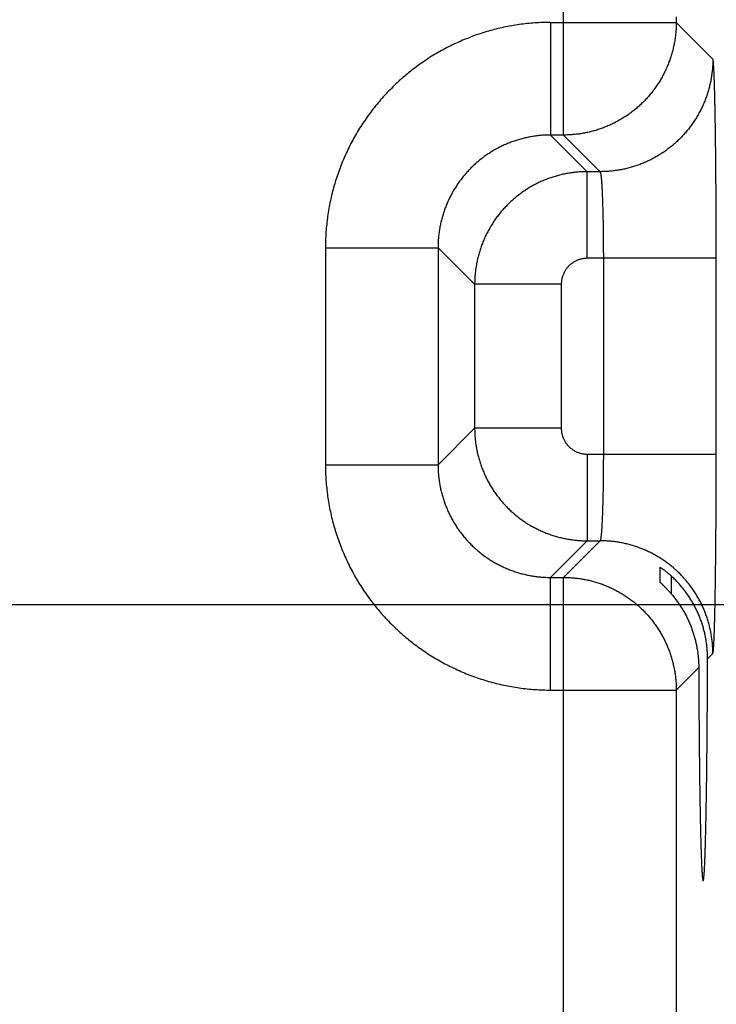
# Model space of a CAD drawing. Header units: inches. Extents: x 0 to 34, y 0 to 22.
# Tile 79 of 126: x 15.641 to 16.124, y 17.952 to 18.633. Entities that reach past the tile are written whole.
import ezdxf

# ---------------------------------------------------------------- set-up
doc = ezdxf.new("R2010")
doc.units = ezdxf.units.IN
doc.header["$LTSCALE"] = 1.87
doc.header["$MEASUREMENT"] = 0
doc.layers.get('0').update_dxf_attribs({"linetype": 'CONTINUOUS'})
doc.layers.add('DIMENSIONS', color=7, linetype='CONTINUOUS')
doc.styles.get("Standard").update_dxf_attribs({"font": 'txt', "width": 0.8})
doc.dimstyles.new('DIMSTYLE_1', dxfattribs={"dimtxt": 0.125, "dimasz": 0.18, "dimexe": 0.18, "dimexo": 0.0625, "dimgap": 0.09, "dimtad": 0, "dimtih": 1, "dimtoh": 1, "dimdec": 3, "dimzin": 4, "dimdsep": 46, "dimtxsty": 'STANDARD', "dimblk": '_FILLED', "dimblk1": '_FILLED', "dimblk2": '_FILLED', "dimcen": 0.09, "dimadec": 0, "dimazin": 0, "dimtp": 0.01, "dimtm": 0.01, "dimtfac": 1, "dimtdec": 3, "dimtofl": 0, "dimtmove": 0, "dimatfit": 3, "dimldrblk": '_FILLED', "dimfxl": 1, "dimtolj": 1, "dimtzin": 4, "dimarcsym": 0})

# ---------------------------------------------------------------- blocks, each defined once
blk = doc.blocks.new('*D12')
at = {"layer": 'DIMENSIONS', "color": 2, "linetype": 'CONTINUOUS'}
blk.add_line((15.38663, 18.22825), (16.95889, 18.22825), dxfattribs=at)
at = {"layer": 'DIMENSIONS', "color": 2, "linetype": 'CONTINUOUS', "width": 0.8}
for s, p in [('[', (17.54639, 18.16575)), (']', (18.14639, 18.16575)), ('.739', (17.02139, 18.16575)), ('18.77', (17.64639, 18.16575))]:
    blk.add_text(s, height=0.125, dxfattribs=at).set_placement(p)
blk = doc.blocks.new('_FILLED')
at = {"color": 0, "linetype": 'BYBLOCK'}
blk.add_solid([(0, 0), (-1, 0.1736), (-1, -0.1736)], dxfattribs=at)
blk = doc.blocks.new('*D13')
at = {"layer": 'DIMENSIONS', "color": 2, "linetype": 'CONTINUOUS'}
blk.add_line((15.38663, 17.29825), (16.95861, 17.29825), dxfattribs=at)
at = {"layer": 'DIMENSIONS', "color": 2, "linetype": 'CONTINUOUS', "width": 0.8}
for s, p in [('[', (17.64611, 17.23575)), (']', (18.24611, 17.23575)), ('1.669', (17.02111, 17.23575)), ('42.39', (17.74611, 17.23575))]:
    blk.add_text(s, height=0.125, dxfattribs=at).set_placement(p)
blk = doc.blocks.new('*D14')
at = {"layer": 'DIMENSIONS', "color": 2, "linetype": 'CONTINUOUS'}
blk.add_line((15.38663, 16.36825), (16.95833, 16.36825), dxfattribs=at)
at = {"layer": 'DIMENSIONS', "color": 2, "linetype": 'CONTINUOUS', "width": 0.8}
for s, p in [('[', (17.64583, 16.30575)), (']', (18.24583, 16.30575)), ('2.599', (17.02083, 16.30575)), ('66.01', (17.74583, 16.30575))]:
    blk.add_text(s, height=0.125, dxfattribs=at).set_placement(p)
blk = doc.blocks.new('*D15')
at = {"layer": 'DIMENSIONS', "color": 2, "linetype": 'CONTINUOUS'}
blk.add_line((15.38663, 15.43825), (16.95804, 15.43825), dxfattribs=at)
at = {"layer": 'DIMENSIONS', "color": 2, "linetype": 'CONTINUOUS', "width": 0.8}
for s, p in [('[', (17.64554, 15.37575)), (']', (18.24554, 15.37575)), ('3.529', (17.02054, 15.37575)), ('89.64', (17.74554, 15.37575))]:
    blk.add_text(s, height=0.125, dxfattribs=at).set_placement(p)
blk = doc.blocks.new('*D16')
at = {"layer": 'DIMENSIONS', "color": 2, "linetype": 'CONTINUOUS'}
blk.add_line((15.38663, 14.50825), (16.95776, 14.50825), dxfattribs=at)
at = {"layer": 'DIMENSIONS', "color": 2, "linetype": 'CONTINUOUS', "width": 0.8}
for s, p in [('[', (17.64526, 14.44575)), (']', (18.34526, 14.44575)), ('4.459', (17.02026, 14.44575)), ('113.26', (17.74526, 14.44575))]:
    blk.add_text(s, height=0.125, dxfattribs=at).set_placement(p)
blk = doc.blocks.new('*D17')
at = {"layer": 'DIMENSIONS', "color": 2, "linetype": 'CONTINUOUS'}
blk.add_line((15.38663, 13.57825), (16.95748, 13.57825), dxfattribs=at)
at = {"layer": 'DIMENSIONS', "color": 2, "linetype": 'CONTINUOUS', "width": 0.8}
for s, p in [('[', (17.64498, 13.51575)), (']', (18.34498, 13.51575)), ('5.389', (17.01998, 13.51575)), ('136.88', (17.74498, 13.51575))]:
    blk.add_text(s, height=0.125, dxfattribs=at).set_placement(p)
blk = doc.blocks.new('*D18')
at = {"layer": 'DIMENSIONS', "color": 2, "linetype": 'CONTINUOUS'}
blk.add_line((15.38663, 12.64825), (16.95719, 12.64825), dxfattribs=at)
at = {"layer": 'DIMENSIONS', "color": 2, "linetype": 'CONTINUOUS', "width": 0.8}
for s, p in [('[', (17.64469, 12.58575)), (']', (18.24469, 12.58575)), ('6.319', (17.01969, 12.58575)), ('160.5', (17.74469, 12.58575))]:
    blk.add_text(s, height=0.125, dxfattribs=at).set_placement(p)
blk = doc.blocks.new('*D19')
at = {"layer": 'DIMENSIONS', "color": 2, "linetype": 'CONTINUOUS'}
blk.add_line((15.38663, 11.71825), (16.95691, 11.71825), dxfattribs=at)
at = {"layer": 'DIMENSIONS', "color": 2, "linetype": 'CONTINUOUS', "width": 0.8}
for s, p in [('[', (17.64441, 11.65575)), (']', (18.34441, 11.65575)), ('7.249', (17.01941, 11.65575)), ('184.12', (17.74441, 11.65575))]:
    blk.add_text(s, height=0.125, dxfattribs=at).set_placement(p)
blk = doc.blocks.new('*D20')
at = {"layer": 'DIMENSIONS', "color": 2, "linetype": 'CONTINUOUS'}
blk.add_line((15.71228, 11.04125), (16.9567, 11.04125), dxfattribs=at)
at = {"layer": 'DIMENSIONS', "color": 2, "linetype": 'CONTINUOUS', "width": 0.8}
for s, p in [('[', (17.6442, 10.97875)), (']', (18.3442, 10.97875)), ('7.926', (17.0192, 10.97875)), ('201.32', (17.7442, 10.97875))]:
    blk.add_text(s, height=0.125, dxfattribs=at).set_placement(p)

msp = doc.modelspace()

# ---------------------------------------------------------------- linework, layer by layer
at = {"color": 7, "linetype": 'CONTINUOUS'}
for p, q in [((16.01805, 18.5534), (16.01805, 18.71311)), ((16.00902, 18.63138), (16.00902, 18.5534)), ((16.00902, 18.63138), (16.09603, 18.63138)), ((16.09603, 18.63512), (16.09603, 18.63138)), ((16.1214, 18.60601), (16.09603, 18.63138)), ((16.00902, 18.5534), (16.03439, 18.52803)), ((16.01805, 18.5534), (16.00902, 18.5534)), ((16.04342, 18.52803), (16.01805, 18.5534)), ((16.03439, 18.46804), (16.03439, 18.52803)), ((16.04342, 18.52803), (16.03439, 18.52803)), ((15.85305, 18.47541), (15.85305, 18.3251)), ((15.85305, 18.47541), (15.93103, 18.47541)), ((15.93103, 18.47541), (15.93103, 18.3251)), ((15.93103, 18.47541), (15.9564, 18.45004)), ((16.12377, 18.46804), (16.03439, 18.46804)), ((16.04578, 18.33247), (16.04578, 18.46804)), ((16.12377, 18.33247), (16.12377, 18.46804)), ((15.9564, 18.45004), (15.9564, 18.35047)), ((16.01639, 18.45004), (15.9564, 18.45004)), ((16.01639, 18.45004), (16.01639, 18.35047)), ((15.93103, 18.3251), (15.9564, 18.35047)), ((16.01639, 18.35047), (15.9564, 18.35047)), ((16.03439, 18.33247), (16.03439, 18.27248)), ((16.03439, 18.33247), (16.12377, 18.33247)), ((15.85305, 18.3251), (15.93103, 18.3251)), ((16.00902, 18.24711), (16.03439, 18.27248)), ((16.01805, 18.24711), (16.04342, 18.27248)), ((16.03439, 18.27248), (16.04342, 18.27248)), ((16.08481, 18.24386), (16.08481, 18.25415)), ((16.00902, 18.16912), (16.00902, 18.24711)), ((16.00902, 18.24711), (16.01805, 18.24711)), ((16.01805, 17.6234), (16.01805, 18.24711)), ((16.09254, 18.24817), (16.09254, 18.23581)), ((16.11775, 18.19083), (16.1214, 18.19449)), ((16.09603, 18.16912), (16.11164, 18.18472)), ((16.00902, 18.16912), (16.09603, 18.16912)), ((16.09603, 18.16912), (16.09603, 17.70138))]:
    msp.add_line(p, q, dxfattribs=at)
for points, knots in [([(16.00902, 18.63138), (16.00721, 18.63138), (16.00359, 18.63132), (15.99816, 18.63104), (15.99274, 18.63056), (15.98733, 18.6299), (15.98195, 18.62905), (15.97661, 18.62801), (15.9713, 18.62679), (15.96604, 18.62538), (15.96083, 18.62379), (15.95568, 18.62201), (15.95059, 18.62006), (15.94558, 18.61793), (15.94064, 18.61563), (15.93579, 18.61316), (15.93103, 18.61052), (15.92636, 18.60772), (15.92179, 18.60475), (15.91733, 18.60163), (15.91298, 18.59835), (15.90874, 18.59492), (15.90463, 18.59135), (15.90065, 18.58764), (15.8968, 18.58379), (15.89308, 18.5798), (15.88951, 18.57569), (15.88608, 18.57146), (15.88281, 18.56711), (15.87968, 18.56265), (15.87672, 18.55808), (15.87391, 18.55341), (15.87127, 18.54865), (15.8688, 18.5438), (15.8665, 18.53886), (15.86437, 18.53385), (15.86242, 18.52876), (15.86065, 18.52361), (15.85905, 18.5184), (15.85764, 18.51314), (15.85642, 18.50783), (15.85538, 18.50248), (15.85453, 18.4971), (15.85387, 18.4917), (15.85339, 18.48627), (15.85311, 18.48084), (15.85305, 18.47722), (15.85305, 18.47541)], [0, 0, 0, 0, 0.022161, 0.044356, 0.066574, 0.088801, 0.111028, 0.133246, 0.155464, 0.177691, 0.199926, 0.222163, 0.244394, 0.266622, 0.288847, 0.311071, 0.333295, 0.35552, 0.377746, 0.399972, 0.422198, 0.444423, 0.466649, 0.488874, 0.511099, 0.533323, 0.555548, 0.577774, 0.6, 0.622226, 0.644452, 0.666678, 0.688903, 0.711128, 0.733352, 0.755576, 0.777805, 0.800041, 0.822277, 0.844507, 0.866729, 0.888953, 0.911185, 0.933417, 0.955638, 0.977836, 1, 1, 1, 1]), ([(16.09603, 18.63138), (16.09603, 18.63031), (16.09599, 18.62816), (16.09579, 18.62494), (16.09545, 18.62174), (16.09499, 18.61855), (16.09439, 18.61538), (16.09366, 18.61224), (16.09281, 18.60913), (16.09182, 18.60606), (16.09071, 18.60303), (16.08948, 18.60005), (16.08812, 18.59713), (16.08665, 18.59426), (16.08505, 18.59146), (16.08334, 18.58872), (16.08153, 18.58606), (16.0796, 18.58348), (16.07756, 18.58097), (16.07543, 18.57856), (16.0732, 18.57623), (16.07087, 18.574), (16.06845, 18.57186), (16.06595, 18.56983), (16.06337, 18.5679), (16.0607, 18.56608), (16.05797, 18.56438), (16.05517, 18.56278), (16.0523, 18.56131), (16.04937, 18.55995), (16.04639, 18.55872), (16.04337, 18.55761), (16.0403, 18.55662), (16.03719, 18.55576), (16.03405, 18.55504), (16.03088, 18.55444), (16.02769, 18.55398), (16.02448, 18.55364), (16.02127, 18.55344), (16.01912, 18.5534), (16.01805, 18.5534)], [0, 0, 0, 0, 0.026315, 0.05263, 0.078945, 0.105261, 0.131577, 0.157893, 0.184209, 0.210526, 0.236843, 0.263161, 0.289478, 0.315796, 0.342114, 0.368432, 0.39475, 0.421068, 0.447387, 0.473705, 0.500023, 0.526342, 0.55266, 0.578978, 0.605297, 0.631615, 0.657932, 0.68425, 0.710567, 0.736885, 0.763203, 0.789519, 0.815835, 0.842151, 0.868467, 0.894785, 0.921098, 0.947404, 0.973703, 1, 1, 1, 1]), ([(16.1214, 18.60601), (16.1214, 18.60494), (16.12136, 18.60279), (16.12116, 18.59957), (16.12082, 18.59637), (16.12036, 18.59318), (16.11976, 18.59001), (16.11903, 18.58687), (16.11818, 18.58376), (16.11719, 18.58069), (16.11608, 18.57766), (16.11485, 18.57468), (16.11349, 18.57176), (16.11202, 18.56889), (16.11042, 18.56609), (16.10872, 18.56335), (16.1069, 18.56069), (16.10497, 18.55811), (16.10294, 18.5556), (16.1008, 18.55319), (16.09857, 18.55086), (16.09624, 18.54863), (16.09383, 18.54649), (16.09132, 18.54446), (16.08874, 18.54253), (16.08608, 18.54072), (16.08334, 18.53901), (16.08054, 18.53741), (16.07767, 18.53594), (16.07475, 18.53458), (16.07177, 18.53335), (16.06874, 18.53224), (16.06567, 18.53125), (16.06256, 18.5304), (16.05942, 18.52967), (16.05625, 18.52907), (16.05306, 18.52861), (16.04986, 18.52827), (16.04664, 18.52807), (16.04449, 18.52803), (16.04342, 18.52803)], [0, 0, 0, 0, 0.026313, 0.052627, 0.078941, 0.105256, 0.131571, 0.157886, 0.184201, 0.210517, 0.236833, 0.263149, 0.289465, 0.315782, 0.342098, 0.368415, 0.394732, 0.421049, 0.447367, 0.473684, 0.500001, 0.526318, 0.552636, 0.578953, 0.60527, 0.631587, 0.657904, 0.68422, 0.710537, 0.736853, 0.763169, 0.789485, 0.8158, 0.842115, 0.86843, 0.894745, 0.921059, 0.947373, 0.973687, 1, 1, 1, 1]), ([(16.12377, 18.46804), (16.12377, 18.46969), (16.12377, 18.473), (16.12376, 18.47797), (16.12376, 18.48293), (16.12375, 18.48787), (16.12373, 18.49279), (16.12371, 18.49767), (16.12369, 18.50252), (16.12367, 18.50732), (16.12365, 18.51207), (16.12362, 18.51677), (16.12358, 18.52139), (16.12355, 18.52595), (16.12351, 18.53044), (16.12347, 18.53484), (16.12343, 18.53916), (16.12338, 18.54338), (16.12333, 18.5475), (16.12328, 18.55152), (16.12323, 18.55544), (16.12317, 18.55923), (16.12311, 18.56291), (16.12305, 18.56647), (16.12299, 18.56989), (16.12292, 18.57319), (16.12286, 18.57634), (16.12279, 18.57936), (16.12272, 18.58223), (16.12264, 18.58495), (16.12257, 18.58752), (16.12249, 18.58993), (16.12241, 18.59218), (16.12234, 18.59427), (16.12226, 18.5962), (16.12218, 18.59796), (16.12209, 18.59955), (16.12201, 18.60097), (16.12193, 18.60221), (16.12184, 18.60328), (16.12176, 18.60417), (16.12168, 18.60489), (16.12159, 18.60543), (16.12151, 18.60578), (16.12145, 18.60597), (16.1214, 18.60601)], [0, 0, 0, 0, 0.035977, 0.071975, 0.107921, 0.143744, 0.179376, 0.214763, 0.249874, 0.284676, 0.319114, 0.353132, 0.386681, 0.419721, 0.452213, 0.484116, 0.515391, 0.545996, 0.575888, 0.605026, 0.633377, 0.660905, 0.687572, 0.713339, 0.73817, 0.762041, 0.784923, 0.806782, 0.827586, 0.847306, 0.865922, 0.883412, 0.89975, 0.914912, 0.928879, 0.941638, 0.953174, 0.963469, 0.972505, 0.980274, 0.986769, 0.991984, 0.995917, 0.998574, 1, 1, 1, 1]), ([(16.00902, 18.5534), (16.00795, 18.5534), (16.0058, 18.55335), (16.00258, 18.55315), (15.99937, 18.55282), (15.99618, 18.55236), (15.99301, 18.55176), (15.98986, 18.55104), (15.98676, 18.55018), (15.98368, 18.5492), (15.98066, 18.54809), (15.97768, 18.54686), (15.97475, 18.5455), (15.97188, 18.54403), (15.96908, 18.54243), (15.96635, 18.54073), (15.96368, 18.53891), (15.9611, 18.53698), (15.9586, 18.53495), (15.95618, 18.53282), (15.95385, 18.53059), (15.95162, 18.52826), (15.94949, 18.52584), (15.94746, 18.52334), (15.94553, 18.52076), (15.94371, 18.51809), (15.942, 18.51536), (15.94041, 18.51256), (15.93893, 18.50969), (15.93758, 18.50676), (15.93635, 18.50378), (15.93524, 18.50076), (15.93425, 18.49768), (15.9334, 18.49457), (15.93267, 18.49143), (15.93207, 18.48826), (15.93161, 18.48506), (15.93128, 18.48186), (15.93108, 18.47863), (15.93103, 18.47648), (15.93103, 18.47541)], [0, 0, 0, 0, 0.026326, 0.05265, 0.078971, 0.105291, 0.131612, 0.157932, 0.18425, 0.210565, 0.236878, 0.263188, 0.289496, 0.315803, 0.34211, 0.368417, 0.394724, 0.421029, 0.447334, 0.473639, 0.499944, 0.526249, 0.552554, 0.578861, 0.605169, 0.631478, 0.657787, 0.684098, 0.71041, 0.736723, 0.763038, 0.789358, 0.815684, 0.842013, 0.868345, 0.894675, 0.921003, 0.947332, 0.973663, 1, 1, 1, 1]), ([(16.03439, 18.52803), (16.03332, 18.52803), (16.03117, 18.52798), (16.02795, 18.52778), (16.02474, 18.52745), (16.02155, 18.52698), (16.01838, 18.52638), (16.01524, 18.52566), (16.01213, 18.5248), (16.00906, 18.52381), (16.00603, 18.5227), (16.00305, 18.52147), (16.00012, 18.52011), (15.99726, 18.51863), (15.99445, 18.51704), (15.99172, 18.51533), (15.98906, 18.51352), (15.98648, 18.51159), (15.98398, 18.50956), (15.98156, 18.50743), (15.97924, 18.50519), (15.977, 18.50287), (15.97487, 18.50045), (15.97284, 18.49795), (15.97091, 18.49536), (15.96909, 18.4927), (15.96738, 18.48997), (15.96579, 18.48716), (15.96431, 18.48429), (15.96296, 18.48137), (15.96172, 18.47839), (15.96061, 18.47536), (15.95963, 18.47229), (15.95877, 18.46918), (15.95804, 18.46604), (15.95745, 18.46287), (15.95698, 18.45968), (15.95665, 18.45648), (15.95645, 18.45326), (15.9564, 18.45111), (15.9564, 18.45004)], [0, 0, 0, 0, 0.02633, 0.052658, 0.078985, 0.10531, 0.131635, 0.157961, 0.184286, 0.210609, 0.236933, 0.26326, 0.289587, 0.315904, 0.342203, 0.368494, 0.394785, 0.42108, 0.447383, 0.473692, 0.500001, 0.526307, 0.552615, 0.578933, 0.605258, 0.631584, 0.657907, 0.684231, 0.710561, 0.736892, 0.763218, 0.789538, 0.815859, 0.842182, 0.868502, 0.894809, 0.921107, 0.947401, 0.973698, 1, 1, 1, 1]), ([(16.04578, 18.46804), (16.04578, 18.46892), (16.04578, 18.47069), (16.04577, 18.47335), (16.04576, 18.47599), (16.04575, 18.47862), (16.04572, 18.48123), (16.0457, 18.48381), (16.04567, 18.48636), (16.04563, 18.48887), (16.04559, 18.49134), (16.04555, 18.49377), (16.0455, 18.49615), (16.04545, 18.49847), (16.04539, 18.50073), (16.04533, 18.50293), (16.04527, 18.50506), (16.0452, 18.50711), (16.04513, 18.50909), (16.04506, 18.51099), (16.04498, 18.51281), (16.0449, 18.51453), (16.04481, 18.51617), (16.04473, 18.5177), (16.04464, 18.51915), (16.04455, 18.52049), (16.04445, 18.52173), (16.04435, 18.52286), (16.04426, 18.52388), (16.04416, 18.5248), (16.04406, 18.5256), (16.04395, 18.52629), (16.04385, 18.52686), (16.04375, 18.52732), (16.04365, 18.52767), (16.04355, 18.52789), (16.04346, 18.52801), (16.04342, 18.52803)], [0, 0, 0, 0, 0.044232, 0.088379, 0.132351, 0.176063, 0.219431, 0.262369, 0.304793, 0.34662, 0.387767, 0.428152, 0.467698, 0.506326, 0.543961, 0.580529, 0.615958, 0.650179, 0.683124, 0.714728, 0.744929, 0.77367, 0.800892, 0.826542, 0.850571, 0.872933, 0.893583, 0.912482, 0.929595, 0.94489, 0.958341, 0.969924, 0.979626, 0.987442, 0.993383, 0.997502, 1, 1, 1, 1]), ([(16.03439, 18.46804), (16.03405, 18.46804), (16.03336, 18.46802), (16.03232, 18.46793), (16.03128, 18.46778), (16.03026, 18.46757), (16.02924, 18.46729), (16.02825, 18.46697), (16.02727, 18.46658), (16.02632, 18.46614), (16.0254, 18.46564), (16.0245, 18.46509), (16.02364, 18.46449), (16.02282, 18.46384), (16.02204, 18.46314), (16.02129, 18.4624), (16.0206, 18.46161), (16.01995, 18.46079), (16.01934, 18.45993), (16.01879, 18.45904), (16.0183, 18.45812), (16.01785, 18.45716), (16.01747, 18.45619), (16.01714, 18.45519), (16.01687, 18.45417), (16.01666, 18.45315), (16.0165, 18.45211), (16.01641, 18.45108), (16.01639, 18.45038), (16.01639, 18.45004)], [0, 0, 0, 0, 0.036617, 0.073427, 0.110383, 0.147443, 0.184567, 0.221713, 0.258844, 0.295937, 0.333007, 0.370073, 0.407151, 0.444244, 0.481347, 0.518455, 0.555564, 0.592666, 0.629753, 0.666826, 0.703904, 0.741008, 0.778157, 0.815328, 0.852478, 0.889563, 0.92654, 0.963368, 1, 1, 1, 1]), ([(15.9564, 18.35047), (15.9564, 18.34939), (15.95645, 18.34724), (15.95665, 18.34402), (15.95698, 18.34081), (15.95745, 18.33762), (15.95805, 18.33445), (15.95877, 18.33131), (15.95963, 18.3282), (15.96062, 18.32513), (15.96173, 18.3221), (15.96296, 18.31912), (15.96432, 18.3162), (15.9658, 18.31333), (15.96739, 18.31053), (15.9691, 18.3078), (15.97091, 18.30514), (15.97284, 18.30255), (15.97487, 18.30005), (15.977, 18.29764), (15.97924, 18.29531), (15.98156, 18.29308), (15.98398, 18.29094), (15.98648, 18.28891), (15.98907, 18.28698), (15.99173, 18.28516), (15.99447, 18.28346), (15.99727, 18.28186), (16.00014, 18.28039), (16.00306, 18.27903), (16.00604, 18.27779), (16.00907, 18.27668), (16.01214, 18.2757), (16.01525, 18.27484), (16.01839, 18.27412), (16.02156, 18.27352), (16.02475, 18.27306), (16.02795, 18.27272), (16.03117, 18.27252), (16.03332, 18.27248), (16.03439, 18.27248)], [0, 0, 0, 0, 0.02633, 0.052658, 0.078985, 0.10531, 0.131635, 0.157961, 0.184286, 0.210609, 0.236933, 0.26326, 0.289587, 0.315904, 0.342203, 0.368494, 0.394785, 0.42108, 0.447383, 0.473692, 0.500001, 0.526307, 0.552615, 0.578933, 0.605258, 0.631584, 0.657907, 0.684231, 0.710561, 0.736892, 0.763218, 0.789538, 0.815859, 0.842182, 0.868502, 0.894809, 0.921107, 0.947401, 0.973698, 1, 1, 1, 1]), ([(16.01639, 18.35047), (16.01639, 18.35012), (16.01641, 18.34943), (16.0165, 18.34839), (16.01665, 18.34736), (16.01687, 18.34633), (16.01714, 18.34532), (16.01747, 18.34432), (16.01785, 18.34334), (16.0183, 18.34239), (16.01879, 18.34147), (16.01934, 18.34058), (16.01994, 18.33972), (16.02059, 18.33889), (16.02129, 18.33811), (16.02203, 18.33737), (16.02282, 18.33667), (16.02364, 18.33602), (16.0245, 18.33542), (16.02539, 18.33487), (16.02632, 18.33437), (16.02727, 18.33393), (16.02824, 18.33354), (16.02924, 18.33321), (16.03026, 18.33294), (16.03128, 18.33273), (16.03232, 18.33258), (16.03335, 18.33249), (16.03405, 18.33247), (16.03439, 18.33247)], [0, 0, 0, 0, 0.036617, 0.073427, 0.110383, 0.147443, 0.184567, 0.221713, 0.258844, 0.295937, 0.333007, 0.370073, 0.407151, 0.444244, 0.481347, 0.518455, 0.555564, 0.592666, 0.629753, 0.666826, 0.703904, 0.741008, 0.778157, 0.815328, 0.852478, 0.889563, 0.92654, 0.963368, 1, 1, 1, 1]), ([(16.04342, 18.27248), (16.04346, 18.2725), (16.04355, 18.27261), (16.04365, 18.27284), (16.04375, 18.27318), (16.04385, 18.27364), (16.04395, 18.27422), (16.04406, 18.27491), (16.04416, 18.27571), (16.04426, 18.27662), (16.04435, 18.27765), (16.04445, 18.27878), (16.04455, 18.28002), (16.04464, 18.28136), (16.04473, 18.2828), (16.04481, 18.28434), (16.0449, 18.28597), (16.04498, 18.2877), (16.04506, 18.28951), (16.04513, 18.29141), (16.0452, 18.29339), (16.04527, 18.29545), (16.04533, 18.29758), (16.04539, 18.29977), (16.04545, 18.30203), (16.0455, 18.30436), (16.04555, 18.30673), (16.04559, 18.30916), (16.04563, 18.31163), (16.04567, 18.31415), (16.0457, 18.3167), (16.04572, 18.31928), (16.04575, 18.32188), (16.04576, 18.32451), (16.04577, 18.32716), (16.04578, 18.32981), (16.04578, 18.33158), (16.04578, 18.33247)], [0, 0, 0, 0, 0.002498, 0.006617, 0.012558, 0.020374, 0.030076, 0.041659, 0.05511, 0.070405, 0.087518, 0.106417, 0.127067, 0.149429, 0.173458, 0.199108, 0.22633, 0.255071, 0.285272, 0.316876, 0.349821, 0.384042, 0.419471, 0.456039, 0.493674, 0.532302, 0.571848, 0.612233, 0.65338, 0.695207, 0.737631, 0.780569, 0.823937, 0.867649, 0.911621, 0.955768, 1, 1, 1, 1]), ([(16.1214, 18.19449), (16.12145, 18.19454), (16.12151, 18.19472), (16.12159, 18.19508), (16.12168, 18.19562), (16.12176, 18.19633), (16.12184, 18.19722), (16.12193, 18.19829), (16.12201, 18.19954), (16.12209, 18.20096), (16.12218, 18.20255), (16.12226, 18.2043), (16.12234, 18.20623), (16.12241, 18.20832), (16.12249, 18.21057), (16.12257, 18.21299), (16.12264, 18.21555), (16.12272, 18.21827), (16.12279, 18.22114), (16.12286, 18.22416), (16.12292, 18.22732), (16.12299, 18.23061), (16.12305, 18.23404), (16.12311, 18.23759), (16.12317, 18.24127), (16.12323, 18.24507), (16.12328, 18.24898), (16.12333, 18.253), (16.12338, 18.25713), (16.12343, 18.26135), (16.12347, 18.26566), (16.12351, 18.27007), (16.12355, 18.27455), (16.12358, 18.27911), (16.12362, 18.28374), (16.12365, 18.28843), (16.12367, 18.29318), (16.12369, 18.29799), (16.12371, 18.30283), (16.12373, 18.30772), (16.12375, 18.31263), (16.12376, 18.31758), (16.12376, 18.32253), (16.12377, 18.3275), (16.12377, 18.33081), (16.12377, 18.33247)], [0, 0, 0, 0, 0.001426, 0.004083, 0.008016, 0.013231, 0.019726, 0.027494, 0.036531, 0.046826, 0.058362, 0.071121, 0.085088, 0.10025, 0.116588, 0.134078, 0.152694, 0.172414, 0.193218, 0.215077, 0.237959, 0.26183, 0.286661, 0.312428, 0.339095, 0.366623, 0.394974, 0.424112, 0.454004, 0.484609, 0.515884, 0.547787, 0.580279, 0.613319, 0.646868, 0.680886, 0.715324, 0.750126, 0.785237, 0.820624, 0.856256, 0.892079, 0.928025, 0.964023, 1, 1, 1, 1]), ([(15.85305, 18.3251), (15.85305, 18.32329), (15.85311, 18.31966), (15.85339, 18.31423), (15.85387, 18.30881), (15.85453, 18.30341), (15.85538, 18.29803), (15.85642, 18.29268), (15.85764, 18.28738), (15.85905, 18.28211), (15.86064, 18.2769), (15.86242, 18.27175), (15.86437, 18.26667), (15.8665, 18.26165), (15.8688, 18.25671), (15.87127, 18.25186), (15.87391, 18.2471), (15.87671, 18.24243), (15.87968, 18.23786), (15.8828, 18.2334), (15.88608, 18.22905), (15.88951, 18.22482), (15.89308, 18.22071), (15.89679, 18.21672), (15.90065, 18.21287), (15.90463, 18.20916), (15.90874, 18.20559), (15.91297, 18.20216), (15.91732, 18.19888), (15.92178, 18.19576), (15.92635, 18.19279), (15.93102, 18.18999), (15.93578, 18.18735), (15.94064, 18.18487), (15.94557, 18.18257), (15.95058, 18.18044), (15.95567, 18.17849), (15.96082, 18.17672), (15.96603, 18.17513), (15.97129, 18.17372), (15.9766, 18.17249), (15.98195, 18.17146), (15.98733, 18.1706), (15.99273, 18.16994), (15.99816, 18.16947), (16.00359, 18.16918), (16.00721, 18.16912), (16.00902, 18.16912)], [0, 0, 0, 0, 0.022161, 0.044356, 0.066574, 0.088801, 0.111028, 0.133246, 0.155464, 0.177691, 0.199926, 0.222163, 0.244394, 0.266622, 0.288847, 0.311071, 0.333295, 0.35552, 0.377746, 0.399972, 0.422198, 0.444423, 0.466649, 0.488874, 0.511099, 0.533323, 0.555548, 0.577774, 0.6, 0.622226, 0.644452, 0.666678, 0.688903, 0.711128, 0.733352, 0.755576, 0.777805, 0.800041, 0.822277, 0.844507, 0.866729, 0.888953, 0.911185, 0.933417, 0.955638, 0.977836, 1, 1, 1, 1]), ([(15.93103, 18.3251), (15.93103, 18.32402), (15.93108, 18.32187), (15.93128, 18.31865), (15.93161, 18.31544), (15.93207, 18.31225), (15.93267, 18.30908), (15.93339, 18.30594), (15.93425, 18.30283), (15.93523, 18.29976), (15.93634, 18.29673), (15.93757, 18.29375), (15.93893, 18.29083), (15.9404, 18.28796), (15.942, 18.28516), (15.9437, 18.28242), (15.94552, 18.27976), (15.94745, 18.27717), (15.94948, 18.27467), (15.95161, 18.27225), (15.95384, 18.26993), (15.95617, 18.2677), (15.95859, 18.26556), (15.96109, 18.26353), (15.96367, 18.2616), (15.96634, 18.25978), (15.96907, 18.25808), (15.97187, 18.25648), (15.97474, 18.25501), (15.97767, 18.25365), (15.98065, 18.25242), (15.98368, 18.25131), (15.98675, 18.25033), (15.98986, 18.24947), (15.993, 18.24874), (15.99617, 18.24815), (15.99937, 18.24768), (16.00258, 18.24735), (16.0058, 18.24715), (16.00795, 18.24711), (16.00902, 18.24711)], [0, 0, 0, 0, 0.026326, 0.05265, 0.078971, 0.105291, 0.131612, 0.157932, 0.18425, 0.210565, 0.236878, 0.263188, 0.289496, 0.315803, 0.34211, 0.368417, 0.394724, 0.421029, 0.447334, 0.473639, 0.499944, 0.526249, 0.552554, 0.578861, 0.605169, 0.631478, 0.657787, 0.684098, 0.71041, 0.736723, 0.763038, 0.789358, 0.815684, 0.842013, 0.868345, 0.894675, 0.921003, 0.947332, 0.973663, 1, 1, 1, 1]), ([(16.1214, 18.19449), (16.1214, 18.19556), (16.12136, 18.19771), (16.12116, 18.20093), (16.12082, 18.20414), (16.12036, 18.20733), (16.11976, 18.2105), (16.11903, 18.21364), (16.11818, 18.21674), (16.11719, 18.21981), (16.11608, 18.22284), (16.11485, 18.22582), (16.11349, 18.22875), (16.11202, 18.23161), (16.11042, 18.23441), (16.10872, 18.23715), (16.1069, 18.23981), (16.10497, 18.2424), (16.10294, 18.2449), (16.1008, 18.24732), (16.09857, 18.24964), (16.09624, 18.25188), (16.09383, 18.25401), (16.09132, 18.25604), (16.08874, 18.25797), (16.08608, 18.25979), (16.08334, 18.2615), (16.08054, 18.26309), (16.07767, 18.26457), (16.07475, 18.26592), (16.07177, 18.26716), (16.06874, 18.26827), (16.06567, 18.26925), (16.06256, 18.27011), (16.05942, 18.27084), (16.05625, 18.27143), (16.05306, 18.2719), (16.04986, 18.27223), (16.04664, 18.27243), (16.04449, 18.27248), (16.04342, 18.27248)], [0, 0, 0, 0, 0.026313, 0.052627, 0.078941, 0.105256, 0.131571, 0.157886, 0.184201, 0.210517, 0.236833, 0.263149, 0.289465, 0.315782, 0.342098, 0.368415, 0.394732, 0.421049, 0.447367, 0.473684, 0.500001, 0.526318, 0.552636, 0.578953, 0.60527, 0.631587, 0.657904, 0.68422, 0.710537, 0.736853, 0.763169, 0.789485, 0.8158, 0.842115, 0.86843, 0.894745, 0.921059, 0.947373, 0.973687, 1, 1, 1, 1]), ([(16.08481, 18.25415), (16.08481, 18.25416), (16.08484, 18.25416), (16.08488, 18.25413), (16.08497, 18.25409), (16.08509, 18.25402), (16.08525, 18.25392), (16.08544, 18.2538), (16.08567, 18.25365), (16.08594, 18.25347), (16.08625, 18.25325), (16.08659, 18.25301), (16.08698, 18.25273), (16.0874, 18.25242), (16.08786, 18.25208), (16.08836, 18.2517), (16.08888, 18.25129), (16.08944, 18.25085), (16.09002, 18.25037), (16.09063, 18.24986), (16.09126, 18.24932), (16.0919, 18.24876), (16.09233, 18.24837), (16.09254, 18.24817)], [0, 0, 0, 0, 0.001698, 0.007102, 0.016715, 0.030742, 0.049331, 0.072664, 0.100831, 0.133989, 0.172175, 0.215496, 0.263948, 0.317546, 0.376123, 0.439597, 0.507884, 0.580702, 0.65768, 0.738631, 0.823091, 0.910431, 1, 1, 1, 1]), ([(16.01805, 18.24711), (16.01912, 18.24711), (16.02127, 18.24706), (16.02449, 18.24686), (16.02769, 18.24653), (16.03088, 18.24606), (16.03405, 18.24547), (16.03719, 18.24474), (16.0403, 18.24388), (16.04337, 18.2429), (16.0464, 18.24179), (16.04938, 18.24055), (16.0523, 18.2392), (16.05517, 18.23772), (16.05797, 18.23613), (16.06071, 18.23442), (16.06337, 18.2326), (16.06596, 18.23067), (16.06846, 18.22864), (16.07088, 18.2265), (16.0732, 18.22427), (16.07543, 18.22194), (16.07757, 18.21953), (16.0796, 18.21702), (16.08153, 18.21444), (16.08335, 18.21178), (16.08506, 18.20904), (16.08665, 18.20624), (16.08812, 18.20337), (16.08948, 18.20045), (16.09072, 18.19747), (16.09183, 18.19444), (16.09281, 18.19137), (16.09367, 18.18826), (16.09439, 18.18512), (16.09499, 18.18195), (16.09546, 18.17876), (16.09579, 18.17556), (16.09599, 18.17234), (16.09603, 18.17019), (16.09603, 18.16912)], [0, 0, 0, 0, 0.026315, 0.05263, 0.078945, 0.105261, 0.131577, 0.157893, 0.184209, 0.210526, 0.236843, 0.263161, 0.289478, 0.315796, 0.342114, 0.368432, 0.39475, 0.421068, 0.447387, 0.473705, 0.500023, 0.526342, 0.55266, 0.578978, 0.605297, 0.631615, 0.657932, 0.68425, 0.710567, 0.736885, 0.763203, 0.789519, 0.815835, 0.842151, 0.868467, 0.894785, 0.921098, 0.947404, 0.973703, 1, 1, 1, 1]), ([(16.09254, 18.23581), (16.09232, 18.23607), (16.09187, 18.23659), (16.0912, 18.23733), (16.09056, 18.23804), (16.08994, 18.23871), (16.08934, 18.23933), (16.08878, 18.23991), (16.08825, 18.24045), (16.08775, 18.24095), (16.0873, 18.2414), (16.08688, 18.24181), (16.0865, 18.24217), (16.08617, 18.2425), (16.08587, 18.24278), (16.08561, 18.24303), (16.08539, 18.24324), (16.08521, 18.24342), (16.08507, 18.24356), (16.08496, 18.24368), (16.08488, 18.24376), (16.08483, 18.24382), (16.08481, 18.24385), (16.08481, 18.24386)], [0, 0, 0, 0, 0.093091, 0.182831, 0.268708, 0.350314, 0.427658, 0.500442, 0.568284, 0.630938, 0.688428, 0.740629, 0.787618, 0.829426, 0.866233, 0.898138, 0.925332, 0.947993, 0.966289, 0.980451, 0.990645, 0.997085, 1, 1, 1, 1]), ([(16.11418, 18.21425), (16.11388, 18.21522), (16.11324, 18.21714), (16.11215, 18.21999), (16.11095, 18.2228), (16.10963, 18.22558), (16.10819, 18.22833), (16.10664, 18.23102), (16.10497, 18.23367), (16.10318, 18.23626), (16.10127, 18.2388), (16.09926, 18.24126), (16.09713, 18.24365), (16.09489, 18.24597), (16.09334, 18.24745), (16.09254, 18.24817)], [0, 0, 0, 0, 0.07447, 0.14934, 0.224561, 0.300144, 0.376193, 0.452677, 0.529574, 0.606982, 0.684837, 0.763048, 0.841671, 0.920684, 1, 1, 1, 1]), ([(16.09254, 18.23581), (16.09325, 18.235), (16.09462, 18.23334), (16.09657, 18.23078), (16.0984, 18.22816), (16.10011, 18.22547), (16.10171, 18.22274), (16.10319, 18.21995), (16.10455, 18.21713), (16.10538, 18.21521), (16.10577, 18.21425)], [0, 0, 0, 0, 0.127219, 0.253841, 0.379779, 0.505138, 0.629854, 0.753882, 0.877304, 1, 1, 1, 1]), ([(16.10577, 18.21425), (16.10616, 18.21331), (16.10689, 18.2114), (16.10789, 18.20851), (16.10876, 18.2056), (16.10952, 18.20266), (16.11016, 18.19971), (16.11069, 18.19673), (16.11111, 18.19375), (16.1114, 18.19075), (16.11159, 18.18774), (16.11163, 18.18573), (16.11164, 18.18472)], [0, 0, 0, 0, 0.101232, 0.202065, 0.302454, 0.402482, 0.502332, 0.601996, 0.70147, 0.800944, 0.900462, 1, 1, 1, 1]), ([(16.11775, 18.19083), (16.11775, 18.19183), (16.11772, 18.19381), (16.11755, 18.19677), (16.11728, 18.19973), (16.11689, 18.20267), (16.11639, 18.20559), (16.11577, 18.2085), (16.11504, 18.21139), (16.11448, 18.2133), (16.11418, 18.21425)], [0, 0, 0, 0, 0.125074, 0.249956, 0.374653, 0.499371, 0.624165, 0.749095, 0.874369, 1, 1, 1, 1]), ([(16.11468, 18.03713), (16.1147, 18.03713), (16.1148, 18.03715), (16.11485, 18.03743), (16.11497, 18.0378), (16.11506, 18.03843), (16.11517, 18.03924), (16.11527, 18.04025), (16.11537, 18.04146), (16.11547, 18.04287), (16.11557, 18.04448), (16.11567, 18.04628), (16.11577, 18.04827), (16.11586, 18.05045), (16.11596, 18.05282), (16.11605, 18.05537), (16.11615, 18.0581), (16.11624, 18.06102), (16.11633, 18.06411), (16.11641, 18.06737), (16.1165, 18.0708), (16.11658, 18.07439), (16.11666, 18.07814), (16.11674, 18.08205), (16.11682, 18.08611), (16.11689, 18.09032), (16.11697, 18.09467), (16.11703, 18.09915), (16.1171, 18.10377), (16.11717, 18.10851), (16.11723, 18.11337), (16.11728, 18.11835), (16.11734, 18.12344), (16.11739, 18.12864), (16.11744, 18.13393), (16.11749, 18.13931), (16.11753, 18.14478), (16.11757, 18.15033), (16.1176, 18.15595), (16.11764, 18.16163), (16.11767, 18.16738), (16.11769, 18.17318), (16.11771, 18.17903), (16.11773, 18.18492), (16.11774, 18.18886), (16.11775, 18.19083)], [0, 0, 0, 0, 0.000358, 0.001859, 0.004599, 0.008623, 0.013942, 0.020554, 0.028454, 0.037637, 0.04809, 0.059806, 0.072768, 0.086964, 0.102379, 0.11899, 0.136786, 0.155739, 0.175834, 0.197046, 0.219345, 0.242717, 0.267124, 0.292546, 0.318951, 0.346304, 0.374586, 0.40375, 0.433774, 0.46462, 0.496247, 0.528632, 0.561721, 0.595492, 0.629898, 0.664898, 0.700461, 0.736532, 0.773087, 0.810071, 0.847444, 0.885173, 0.923197, 0.961492, 1, 1, 1, 1]), ([(16.11164, 18.18472), (16.11164, 18.18276), (16.11165, 18.17884), (16.11168, 18.173), (16.1117, 18.1672), (16.11173, 18.16145), (16.11176, 18.15577), (16.1118, 18.15015), (16.11184, 18.1446), (16.11188, 18.13914), (16.11193, 18.13376), (16.11198, 18.12847), (16.11203, 18.12328), (16.11209, 18.11819), (16.11214, 18.11322), (16.1122, 18.10836), (16.11227, 18.10362), (16.11233, 18.099), (16.1124, 18.09452), (16.11248, 18.09018), (16.11255, 18.08598), (16.11263, 18.08192), (16.11271, 18.07802), (16.11279, 18.07427), (16.11287, 18.07068), (16.11296, 18.06726), (16.11304, 18.064), (16.11313, 18.06092), (16.11323, 18.05801), (16.11332, 18.05528), (16.11341, 18.05274), (16.11351, 18.05037), (16.11361, 18.0482), (16.1137, 18.04621), (16.1138, 18.04442), (16.1139, 18.04282), (16.114, 18.04142), (16.1141, 18.04022), (16.1142, 18.03921), (16.11431, 18.03841), (16.1144, 18.03779), (16.11451, 18.03742), (16.11457, 18.03714), (16.11467, 18.03713), (16.11468, 18.03713)], [0, 0, 0, 0, 0.039867, 0.079465, 0.118734, 0.157649, 0.196148, 0.234196, 0.271752, 0.308761, 0.345197, 0.381002, 0.416147, 0.45059, 0.484282, 0.5172, 0.549291, 0.58053, 0.610877, 0.640292, 0.668753, 0.696214, 0.722655, 0.748042, 0.77234, 0.795532, 0.817581, 0.838471, 0.858172, 0.876662, 0.893925, 0.909934, 0.924678, 0.938136, 0.950293, 0.961139, 0.970657, 0.978843, 0.985686, 0.991181, 0.995329, 0.99814, 0.999664, 1, 1, 1, 1])]:
    msp.add_open_spline(points, degree=3, knots=knots, dxfattribs=at)

# ---------------------------------------------------------------- dimensions: what is measured, and where the dimension line sits
at = {"layer": 'DIMENSIONS', "color": 2, "linetype": 'CONTINUOUS'}
for feature_location, offset, origin, picture, middle in [((15.38663, 18.22825), (1.57226, 0), (15.32413, 18.96725), '*D12', (17.63389, 18.22825)), ((15.38663, 17.29825), (1.57198, 0), (15.32413, 18.96725), '*D13', (17.68361, 17.29825)), ((15.38663, 16.36825), (1.57169, 0), (15.32413, 18.96725), '*D14', (17.68333, 16.36825)), ((15.38663, 15.43825), (1.57141, 0), (15.32413, 18.96725), '*D15', (17.68304, 15.43825)), ((15.38663, 14.50825), (1.57112, 0), (15.32413, 18.96725), '*D16', (17.73276, 14.50825)), ((15.38663, 13.57825), (1.57084, 0), (15.32413, 18.96725), '*D17', (17.73248, 13.57825)), ((15.38663, 12.64825), (1.57056, 0), (15.32413, 18.96725), '*D18', (17.68219, 12.64825)), ((15.38663, 11.71825), (1.57027, 0), (15.32413, 18.96725), '*D19', (17.73191, 11.71825)), ((15.71228, 11.04125), (1.24442, 0), (15.64978, 18.96725), '*D20', (17.7317, 11.04125))]:
    dim = msp.add_ordinate_dim(feature_location=feature_location, offset=offset, dtype=0, origin=origin, dimstyle='DIMSTYLE_1', dxfattribs=at)
    dim.commit()
    dim.dimension.update_dxf_attribs({"geometry": picture, "text_midpoint": middle})

doc.saveas('drawing.dxf')
